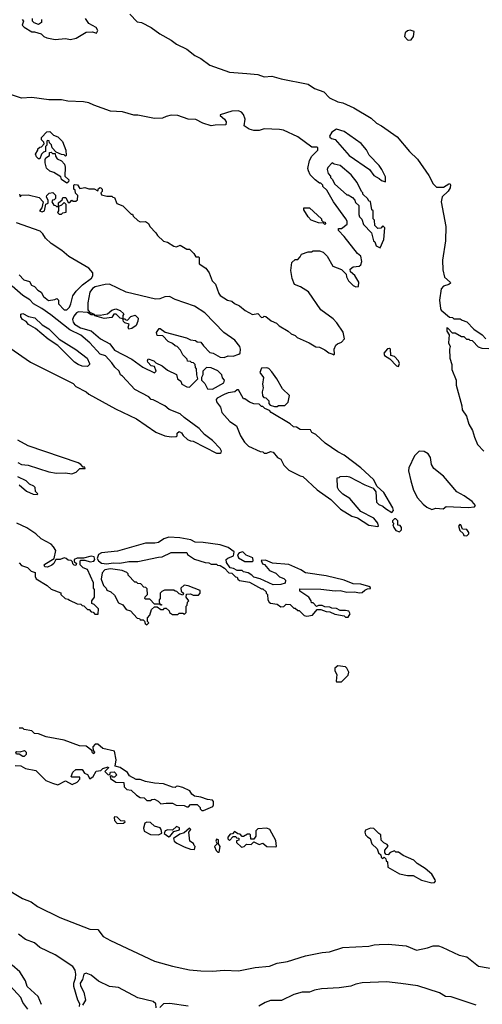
# Model space of a CAD drawing. Extents: x 2029826 to 2248070, y 228728 to 402406.
# Tile 136 of 256: x 2078830 to 2082416, y 350342 to 357966. Entities that reach past the tile are written whole.
import ezdxf

# ---------------------------------------------------------------- set-up
doc = ezdxf.new("R2010")
doc.units = 0

msp = doc.modelspace()

# ---------------------------------------------------------------- linework, layer by layer
at = {"layer": '0CON10XD'}
for points in [[(2078848.3, 357968.3), (2078860, 357955), (2078850, 357925), (2078865, 357907.5), (2078925, 357872.5), (2078945, 357872.5), (2078997, 357857), (2079017, 357837), (2079040, 357825), (2079105, 357813.8), (2079185, 357820), (2079225, 357812.5), (2079267, 357823), (2079345, 357870), (2079395, 357872.5), (2079425, 357862.5), (2079436.4, 357883.6), (2079422.5, 357905), (2079365, 357936.2), (2079340, 357975)], [(2078998.3, 357968.3), (2079000, 357945), (2078975, 357930), (2078943, 357943), (2078930, 357955), (2078930, 357975)], [(2079685, 358009.4), (2079740.9, 357950.9), (2079775, 357944.4), (2079850, 357905), (2079916.1, 357856.1), (2080005, 357806.9), (2080046.4, 357776.4), (2080125, 357737.1), (2080187.8, 357687.8), (2080235, 357666.2), (2080304.1, 357614.1), (2080455, 357559.4), (2080590.3, 357549.7), (2080675, 357540.8), (2080725, 357524.6), (2080785, 357530), (2080857.8, 357507.8), (2081065, 357465.9), (2081114.7, 357434.7), (2081186.7, 357406.7), (2081232.3, 357362.3), (2081295, 357329.6), (2081335, 357322.7), (2081418.8, 357285), (2081555, 357204.6), (2081594.7, 357164.7), (2081634.3, 357145), (2081755, 357060), (2081851.8, 356945), (2081913.8, 356885), (2082000, 356760)], [(2081845, 357806.7), (2081865, 357810), (2081883.3, 357835), (2081886.7, 357875), (2081856.4, 357886.4), (2081835, 357880), (2081817.5, 357865), (2081813.3, 357835), (2081835, 357811.2), (2081845, 357806.7)], [(2081265, 355370), (2081270, 355375), (2081267.5, 355415), (2081280, 355445), (2081293, 355457), (2081325, 355470), (2081347.5, 355495), (2081336.1, 355546.1), (2081289.3, 355619.3), (2081259.3, 355649.3), (2081165, 355720), (2081069.3, 355859.3), (2081007, 355897), (2080960, 355915), (2080943, 355963), (2080932.5, 356025), (2080940, 356085), (2080965, 356110), (2080985, 356110), (2081005, 356130), (2081015, 356150), (2081065, 356167.5), (2081091.7, 356168.3), (2081105, 356177.5), (2081155, 356176.7), (2081182.5, 356165), (2081212.5, 356135), (2081257, 356057), (2081325, 356032.5), (2081360, 355995), (2081362.5, 355975), (2081377.5, 355945), (2081415, 355907.5), (2081435, 355897.5), (2081455, 355900), (2081457.5, 355935), (2081426.4, 355986.4), (2081393, 356013), (2081392.5, 356035), (2081415, 356052.5), (2081461.7, 356058.3), (2081473, 356067), (2081481.2, 356095), (2081473.8, 356133.8), (2081447, 356157), (2081345, 356287.5), (2081300, 356335), (2081301.7, 356348.3), (2081325, 356350), (2081367, 356383), (2081367.5, 356405), (2081357.5, 356425), (2081262.5, 356555), (2081210, 356645), (2081180, 356675), (2081180, 356685), (2081165, 356700), (2081155, 356700), (2081120, 356725), (2081082.5, 356765), (2081067.5, 356795), (2081063.3, 356815), (2081077.5, 356875), (2081095, 356910), (2081140, 356955), (2081140, 356975), (2081135, 356980), (2081095, 356980), (2080985, 357060), (2080875, 357110), (2080845, 357116.7), (2080725, 357120), (2080685, 357107.5), (2080645, 357107.5), (2080608.3, 357118.3), (2080570, 357145), (2080576.7, 357195), (2080565, 357232.5), (2080550.5, 357250.5), (2080525, 357260.8), (2080473.2, 357256.8), (2080385, 357230), (2080383.6, 357223.6), (2080417.5, 357195), (2080430, 357175), (2080427, 357153), (2080345, 357150), (2080315, 357143.3), (2080250, 357165), (2080195, 357192.5), (2080135, 357196.7), (2080055, 357223.3), (2080005, 357226.7), (2079965, 357217.5), (2079936.4, 357203.6), (2079875, 357201.2), (2079745, 357226.7), (2079715, 357226.7), (2079627.5, 357252.5), (2079535, 357256.7), (2079403.6, 357303.6), (2079365, 357323.3), (2079325, 357331.2), (2079204.4, 357334.4), (2079155, 357345.6), (2079055, 357346.9), (2078925, 357364.2), (2078845, 357359.2), (2078750.7, 357390.7)], [(2078985, 356890), (2078975, 356890), (2078960, 356905), (2078952.5, 356925), (2078970, 356955), (2078970, 356965), (2078985, 356980), (2078998.3, 356981.7), (2079020, 357005), (2079018.3, 357018.3), (2079000, 357035), (2079000, 357055), (2079041.7, 357098.3), (2079065, 357100), (2079091.7, 357071.7), (2079125, 357060), (2079163, 357023), (2079187, 356957), (2079190, 356915), (2079185, 356910), (2079175, 356920), (2079155, 356922.5), (2079111.7, 356941.7), (2079083, 356973), (2079077, 356997), (2079061.7, 357011.7), (2079058.3, 357028.3), (2079045, 357030), (2079040, 357025), (2079040, 356995), (2079030, 356985), (2079030, 356945), (2079015, 356940), (2079000, 356925), (2078985, 356890)], [(2081665, 356710), (2081665, 356750), (2081637.5, 356805), (2081615, 356838), (2081537.5, 356917.5), (2081518.6, 356958.6), (2081477.7, 357007.7), (2081345, 357101.1), (2081285, 357117.5), (2081250, 357095), (2081231.2, 357065), (2081235, 357057.5), (2081246.7, 357046.7), (2081275, 357037.5), (2081384, 356914), (2081542.5, 356805), (2081575, 356760), (2081617, 356737), (2081635, 356720), (2081665, 356710)], [(2079195, 356700), (2079155, 356730), (2079148.3, 356748.3), (2079095, 356783.3), (2079065, 356792.5), (2079037.5, 356817.5), (2079027, 356857), (2079027, 356883), (2079033.3, 356896.7), (2079060, 356915), (2079061.7, 356938.3), (2079075, 356940), (2079085, 356930), (2079105, 356930), (2079108.3, 356908.3), (2079120, 356890), (2079153, 356873), (2079177, 356847), (2079183.3, 356825), (2079180, 356755), (2079210, 356725), (2079208.3, 356711.7), (2079195, 356700)], [(2081625, 356200), (2081652.5, 356265), (2081660, 356355), (2081645, 356370), (2081628.3, 356351.7), (2081605, 356350), (2081581.7, 356371.7), (2081580, 356415), (2081570, 356425), (2081570, 356485), (2081560, 356495), (2081548.3, 356558.3), (2081535, 356560), (2081528.3, 356578.3), (2081490, 356615), (2081490, 356625), (2081480, 356635), (2081446.1, 356706.1), (2081400, 356765), (2081315, 356836.7), (2081268.3, 356848.3), (2081251.7, 356858.3), (2081218.3, 356821.7), (2081212.5, 356805), (2081220, 356775), (2081240, 356755), (2081240, 356745), (2081255, 356730), (2081270, 356695), (2081365, 356610), (2081375, 356610), (2081408.3, 356588.3), (2081428.3, 356568.3), (2081431.7, 356551.7), (2081458.3, 356528.3), (2081458.3, 356458.3), (2081465, 356440), (2081481.7, 356421.7), (2081495, 356380), (2081557, 356317), (2081572.5, 356255), (2081582.5, 356245), (2081592.5, 356215), (2081625, 356200)], [(2082000, 356760), (2082035.3, 356695.3), (2082060.6, 356670.6), (2082115, 356670), (2082155, 356696.2), (2082165, 356696.7), (2082168, 356688), (2082165.7, 356664.3), (2082152, 356638), (2082104.6, 356595.4), (2082095.6, 356555), (2082132.2, 356365), (2082131.5, 356255), (2082107.9, 356105), (2082109.4, 356029.4), (2082122.5, 355972.5), (2082166, 355935), (2082168.8, 355925), (2082155.4, 355914.6), (2082115, 355902.5), (2082097.4, 355882.6), (2082083.8, 355795), (2082090.3, 355730.3), (2082096.1, 355716.1), (2082161.7, 355661.7), (2082185, 355660), (2082195, 355650), (2082245, 355650), (2082258.3, 355638.3), (2082295, 355626.2), (2082348.8, 355568.8), (2082413.3, 355525), (2082443.8, 355493.8)], [(2078827.5, 356615), (2078833.6, 356593.6), (2078843, 356607), (2078895, 356610), (2078980, 356590), (2079012.5, 356555), (2079001.2, 356508.8), (2078982.5, 356485), (2079005, 356478.8), (2079022.5, 356485), (2079033, 356537), (2079050, 356545), (2079050, 356565), (2079037.5, 356595), (2079040, 356605), (2079058.3, 356621.7), (2079087, 356627), (2079108.3, 356608.3), (2079107.5, 356582.5), (2079098.3, 356571.7), (2079085, 356570), (2079080, 356555), (2079095, 356530), (2079108.3, 356528.3), (2079115, 356520), (2079130, 356520), (2079131.7, 356548.3), (2079158.3, 356571.7), (2079165, 356590), (2079188.3, 356588.3), (2079205, 356550), (2079218.3, 356551.7), (2079235, 356570), (2079245, 356560), (2079265, 356560), (2079278.3, 356571.7), (2079280, 356605), (2079261.7, 356621.7), (2079260, 356645), (2079250, 356655), (2079250, 356685), (2079255, 356690), (2079278.3, 356688.3), (2079295, 356660), (2079335, 356667.5), (2079365, 356657.5), (2079407.5, 356657.5), (2079435, 356640), (2079441.7, 356658.3), (2079453, 356667), (2079460, 356665), (2079470, 356655), (2079470, 356635), (2079460, 356625), (2079465, 356610), (2079505, 356600), (2079545, 356600), (2079551.7, 356591.7), (2079565, 356590), (2079583.6, 356543.6), (2079630, 356525), (2079695, 356460), (2079705, 356460), (2079710, 356445), (2079745, 356410), (2079765, 356401.2), (2079805, 356402.5), (2079828.3, 356388.3), (2079840, 356365), (2079886.4, 356316.4), (2079897.5, 356295), (2079945, 356250), (2079975, 356242.5), (2080025, 356212.5), (2080045, 356207.5), (2080075, 356220), (2080125, 356190), (2080145, 356190), (2080180, 356155), (2080195, 356130), (2080215, 356130), (2080220, 356125), (2080220, 356075), (2080273, 356043), (2080297.5, 356005), (2080322.5, 355945), (2080347, 355917), (2080373.8, 355845), (2080385, 355830), (2080440, 355795), (2080475, 355787.5), (2080495, 355767.5), (2080535, 355750), (2080577.5, 355715), (2080635, 355682.5), (2080675, 355690), (2080705, 355660), (2080718.3, 355661.7), (2080725, 355670), (2080737, 355667), (2080780, 355635), (2080820, 355615), (2080840, 355595), (2080910, 355555), (2080933, 355533), (2080965, 355520), (2080980, 355505), (2081073.6, 355463.6), (2081125, 355432.5), (2081155, 355430), (2081195, 355410), (2081225, 355386.7), (2081257.5, 355377.5), (2081265, 355370)], [(2079155, 356460), (2079165, 356470), (2079190, 356475), (2079190, 356535), (2079175, 356550), (2079155, 356530), (2079130, 356520), (2079130, 356485), (2079123, 356473), (2079135, 356460), (2079155, 356460)], [(2081195, 356380), (2081185, 356390), (2081145, 356392.5), (2081090, 356415), (2081065, 356440), (2081033, 356493), (2081031.7, 356508.3), (2081075, 356510), (2081170, 356425), (2081170, 356415), (2081181.7, 356401.7), (2081198.3, 356398.3), (2081200, 356385), (2081195, 356380)], [(2078825, 355990), (2078861.7, 355951.7), (2078905, 355940), (2078921.7, 355911.7), (2078945, 355900), (2078970.7, 355870.7), (2078996.4, 355856.4), (2079013.6, 355823.6), (2079053, 355793), (2079101.7, 355798.3), (2079118.3, 355808.3), (2079130, 355795), (2079130, 355765), (2079175, 355720), (2079195, 355720), (2079215, 355740), (2079227.5, 355765), (2079243, 355827), (2079267, 355863), (2079316.1, 355913.9), (2079386.2, 355965), (2079397, 355983), (2079396.2, 356005), (2079365, 356042.5), (2079211.9, 356131.9), (2079157.9, 356177.9), (2079075, 356234.4), (2079030.8, 356275), (2079009.2, 356309.2), (2078988.3, 356328.3), (2078805, 356394.2)], [(2080145, 355120), (2080210, 355185), (2080202.5, 355215), (2080201.7, 355261.7), (2080193, 355273), (2080190, 355295), (2080178.3, 355308.3), (2080161.7, 355311.7), (2080155, 355320), (2080131.7, 355321.7), (2080128.3, 355338.3), (2080095, 355370), (2080076.1, 355406.1), (2080050, 355435), (2080035, 355440), (2080015, 355460), (2079980, 355475), (2079938.3, 355518.3), (2079895, 355520), (2079890, 355545), (2079910, 355575), (2079920, 355575), (2079957.5, 355547.5), (2080123.9, 355503.9), (2080155, 355486.7), (2080191.7, 355481.7), (2080205, 355472.5), (2080235, 355470), (2080255, 355440), (2080305, 355390), (2080330, 355385), (2080385, 355352.5), (2080415, 355350), (2080445, 355362.5), (2080485, 355360), (2080527.5, 355375), (2080540, 355385), (2080542.5, 355415), (2080536.7, 355435), (2080498, 355485), (2080412.5, 355545), (2080265, 355697.5), (2080185, 355746.9), (2080035, 355799.5), (2079991.7, 355821.7), (2079955, 355820.8), (2079915, 355804.2), (2079881.4, 355801.4), (2079655, 355856.9), (2079525, 355917.1), (2079493.2, 355916.8), (2079415, 355897.1), (2079393.3, 355885), (2079373.6, 355856.4), (2079357.5, 355775), (2079358.3, 355718.3), (2079371.7, 355701.7), (2079407, 355687), (2079410, 355680), (2079455, 355677.5), (2079511.7, 355688.3), (2079543, 355717), (2079575, 355726.7), (2079610, 355715), (2079638.3, 355688.3), (2079630, 355675), (2079630, 355650), (2079645, 355650), (2079651.7, 355641.7), (2079665, 355640), (2079691.7, 355668.3), (2079725, 355677.5), (2079747.5, 355655), (2079747, 355633), (2079733, 355597), (2079700, 355575), (2079675, 355570), (2079670, 355585), (2079678.3, 355608.3), (2079645, 355620), (2079635, 355630), (2079630, 355650), (2079610, 355655), (2079577, 355687), (2079560, 355685), (2079545, 355660), (2079485, 355652.5), (2079413, 355673), (2079410, 355680), (2079385, 355680), (2079355, 355700), (2079287, 355703), (2079270, 355695), (2079249.3, 355670.7), (2079240, 355645), (2079243.3, 355625), (2079255, 355607.5), (2079300.5, 355580.5), (2079385, 355556.7), (2079457.5, 355495), (2079527.5, 355455), (2079565, 355407.5), (2079698.3, 355338.3), (2079783.3, 355275), (2079875, 355232.5), (2079887.5, 355245), (2079875, 355280), (2079850, 355285), (2079823.6, 355313.6), (2079820, 355325), (2079825, 355340), (2079870, 355325), (2079885, 355310), (2079935, 355286.7), (2079975, 355253.3), (2080045, 355220), (2080053.3, 355185), (2080078.3, 355168.3), (2080087.5, 355145), (2080125, 355122.5), (2080145, 355120)], [(2080385, 354610), (2080392.5, 354615), (2080393.3, 354625), (2080383.8, 354645), (2080325, 354707.1), (2080263.7, 354753.7), (2080221.1, 354801.1), (2080103.8, 354885), (2080073.6, 354913.6), (2079988.8, 354948.8), (2079955, 354976.7), (2079865, 355022.5), (2079850, 355025), (2079830, 355045), (2079721.7, 355101.7), (2079626.4, 355206.4), (2079612.5, 355215), (2079600, 355245), (2079567.5, 355275), (2079545, 355310), (2079495, 355362.5), (2079455, 355377.5), (2079373.3, 355465), (2079303, 355523), (2079220, 355565), (2079071.2, 355681.2), (2079000.7, 355730.7), (2078936.7, 355765), (2078907.7, 355797.7), (2078855, 355831.2), (2078772.5, 355902.5)], [(2079355, 355281.2), (2079315, 355284.2), (2079283.3, 355295), (2079253.8, 355315), (2079125, 355443.3), (2079051.2, 355491.2), (2078953.8, 355573.8), (2078897.5, 355605), (2078879.3, 355629.3), (2078852.5, 355645), (2078840, 355665), (2078840, 355685), (2078855, 355690), (2078897.5, 355667.5), (2078948.3, 355658.3), (2079003.6, 355603.6), (2079055, 355572.5), (2079135, 355493.3), (2079265, 355413.3), (2079352.5, 355345), (2079370, 355305), (2079370, 355295), (2079355, 355281.2)], [(2082465, 355417.5), (2082415, 355420), (2082385, 355430), (2082338.3, 355478.3), (2082321.7, 355481.7), (2082315, 355490), (2082295, 355490), (2082275, 355510), (2082255, 355510), (2082205, 355540), (2082185, 355540), (2082148.3, 355578.3), (2082140, 355580), (2082140, 355555), (2082157.5, 355525), (2082153.3, 355465), (2082167.5, 355435), (2082162.5, 355415), (2082163.3, 355345), (2082180, 355295), (2082178.3, 355258.3), (2082212.5, 355175), (2082213.3, 355135), (2082256.2, 354975), (2082258.8, 354945), (2082293.3, 354895), (2082310, 354835), (2082340, 354785), (2082353.9, 354733.9), (2082377.7, 354677.7), (2082426.7, 354625)], [(2078752.5, 355425), (2078914.5, 355314.5), (2079245, 355150), (2079265, 355126.2), (2079345, 355085.7), (2079367.2, 355067.2), (2079572.6, 354952.6), (2079736.4, 354876.4), (2079885, 354772.5), (2079955, 354744.2), (2080005, 354736.7), (2080041.7, 354738.3), (2080050, 354745), (2080050, 354765), (2080067, 354777), (2080085, 354767.5), (2080097, 354747), (2080130, 354715), (2080153.9, 354703.9), (2080175, 354703.8), (2080355, 354610), (2080385, 354610)], [(2081765, 355280), (2081772.5, 355305), (2081766.7, 355325), (2081735, 355358), (2081706.7, 355366.7), (2081703.9, 355413.9), (2081695, 355421.2), (2081681.7, 355418.3), (2081653.3, 355385), (2081656.7, 355365), (2081699.3, 355339.3), (2081750, 355285), (2081765, 355280)], [(2080325, 355104.3), (2080412.5, 355155), (2080416.7, 355175), (2080403, 355193), (2080396.7, 355215), (2080365, 355246.2), (2080315, 355270), (2080278.3, 355271.7), (2080250, 355245), (2080250, 355215), (2080240, 355195), (2080240, 355175), (2080265, 355150), (2080285, 355107.5), (2080325, 355104.3)], [(2080825, 354970), (2080835, 354980), (2080885, 354980), (2080910, 355005), (2080920, 355055), (2080867, 355107), (2080823.3, 355185), (2080785, 355240), (2080760, 355265), (2080745, 355270), (2080705, 355267.5), (2080692.5, 355235), (2080720, 355195), (2080712.5, 355145), (2080717.5, 355115), (2080710, 355085), (2080713, 355053), (2080721.7, 355041.7), (2080738.3, 355038.3), (2080760, 355015), (2080760, 354995), (2080771.7, 354981.7), (2080805, 354970), (2080825, 354970)], [(2081605, 354042.5), (2081610, 354045), (2081607, 354067), (2081575, 354107.5), (2081475, 354157.5), (2081387.7, 354257.7), (2081335, 354292.5), (2081303.6, 354323.6), (2081292.5, 354345), (2081291.7, 354418.3), (2081305, 354420), (2081315, 354430), (2081365, 354432.5), (2081385, 354426.7), (2081505, 354363.3), (2081569.3, 354339.3), (2081589.3, 354309.3), (2081595, 354230), (2081613, 354213), (2081645, 354200), (2081665, 354180), (2081715, 354150), (2081727.5, 354165), (2081722.5, 354185), (2081653.3, 354305), (2081600.7, 354350.7), (2081573.3, 354405), (2081475, 354496), (2081346.2, 354595), (2081295, 354621.2), (2081198.3, 354688.3), (2081125, 354753.3), (2081095, 354770), (2081085, 354790), (2081005, 354792.5), (2080975, 354810), (2080953, 354813), (2080926.4, 354836.4), (2080780, 354925), (2080765, 354940), (2080730, 354955), (2080715, 354970), (2080705, 354970), (2080685, 354990), (2080645, 354992.5), (2080610, 355005), (2080575, 355030), (2080565, 355030), (2080525, 355100), (2080515, 355100), (2080496.4, 355083.6), (2080445, 355075.8), (2080415, 355064.4), (2080360, 355035), (2080352.5, 355025), (2080356.4, 355006.4), (2080387.5, 354965), (2080397.5, 354925), (2080460, 354855), (2080511.2, 354821.2), (2080542, 354745), (2080573.3, 354695), (2080604.4, 354664.4), (2080693, 354623), (2080715, 354620), (2080725, 354610), (2080745, 354610), (2080775, 354622.5), (2080795, 354617.5), (2080827, 354577), (2080855, 354562.5), (2080877, 354517), (2080915, 354477.5), (2081003, 354433), (2081025, 354430), (2081135, 354326.2), (2081240.8, 354250.8), (2081317.2, 354177.2), (2081405, 354120.8), (2081448.6, 354108.6), (2081535, 354051.2), (2081605, 354042.5)], [(2078815, 354537.5), (2078843, 354523), (2078895, 354516.7), (2079055, 354463.8), (2079116.4, 354453.6), (2079185, 354456.7), (2079235, 354450), (2079268.3, 354461.7), (2079295, 354490), (2079338.3, 354491.7), (2079335, 354500), (2079321.7, 354501.7), (2079303, 354523), (2079282.5, 354535), (2078896.1, 354666.1), (2078815, 354711.2)], [(2082025, 354172.5), (2082055, 354182.5), (2082111.7, 354178.3), (2082135, 354197.5), (2082305, 354190), (2082355, 354193.3), (2082362.5, 354205), (2082335.8, 354235), (2082275, 354278.8), (2082219.3, 354309.3), (2082115, 354431.8), (2082039.7, 354489.7), (2082022.4, 354522.4), (2082012.8, 354575), (2081995, 354604.4), (2081965, 354622.5), (2081925, 354624), (2081890.9, 354589.1), (2081846.2, 354495), (2081843.9, 354473.9), (2081861.2, 354395), (2081882.3, 354322.3), (2081912.5, 354265), (2081957.5, 354215), (2081985, 354192.5), (2082025, 354172.5)], [(2078965, 354290), (2078970, 354295), (2078951.7, 354311.7), (2078950, 354345), (2078940, 354355), (2078905, 354370), (2078880, 354395), (2078817, 354427)], [(2078825, 354363.8), (2078882.5, 354315), (2078935, 354292.5), (2078965, 354290)], [(2081775, 354000), (2081790, 354015), (2081790, 354035), (2081778.3, 354048.3), (2081761.7, 354051.7), (2081760, 354085), (2081745, 354100), (2081735, 354100), (2081720, 354085), (2081720, 354075), (2081730, 354065), (2081722.5, 354055), (2081730, 354035), (2081745, 354010), (2081775, 354000)], [(2078825, 353760), (2078845, 353740), (2078890, 353725), (2078920, 353695), (2078950, 353685), (2078948.8, 353655), (2078957, 353637), (2079043.6, 353583.6), (2079075, 353557.5), (2079148.3, 353528.3), (2079150, 353515), (2079183, 353483), (2079205, 353480), (2079215, 353470), (2079275, 353442.5), (2079305, 353440), (2079315, 353430), (2079328.3, 353428.3), (2079355, 353400), (2079368.3, 353398.3), (2079385, 353380), (2079398.3, 353378.3), (2079413, 353363), (2079438.3, 353361.7), (2079440, 353405), (2079408.3, 353438.3), (2079390, 353445), (2079390, 353465), (2079410, 353495), (2079410, 353555), (2079402.5, 353565), (2079402.5, 353605), (2079355, 353710), (2079321.7, 353721.7), (2079300, 353745), (2079300, 353775), (2079305, 353780), (2079335, 353780), (2079377, 353767), (2079405, 353772.5), (2079413, 353787), (2079406.9, 353806.9), (2079385, 353812.5), (2079325, 353797.5), (2079275, 353796.7), (2079253, 353787), (2079251.7, 353771.7), (2079270, 353755), (2079265, 353740), (2079251.7, 353741.7), (2079241.7, 353751.7), (2079238.3, 353768.3), (2079228.3, 353778.3), (2079205, 353780), (2079190, 353795), (2079175, 353800), (2079143.8, 353786.2), (2079110, 353785), (2079093.8, 353755), (2079078.9, 353741.1), (2079045, 353728), (2079025, 353730), (2079020, 353745), (2079025, 353750), (2079097, 353793), (2079110, 353855), (2079093.3, 353885), (2079073.8, 353905), (2078996.7, 353946.7), (2078954, 353985), (2078885, 354030.6), (2078808.3, 354068.3)], [(2082295, 353970), (2082310, 353985), (2082310, 353995), (2082295, 354017.5), (2082261.7, 354021.7), (2082250, 354055), (2082241.7, 354058.3), (2082230, 354045), (2082241.7, 354011.7), (2082268.3, 353988.3), (2082271.7, 353971.7), (2082295, 353970)], [(2081375, 353340), (2081392.5, 353365), (2081380, 353385), (2081355, 353392.5), (2081315, 353390), (2081286.4, 353406.4), (2081248.3, 353408.3), (2081235, 353417.5), (2081195, 353420), (2081175, 353430), (2081145, 353430), (2081131.7, 353421.7), (2081105, 353450), (2081091.7, 353451.7), (2081090, 353465), (2081070, 353495), (2081001.7, 353541.7), (2081001.7, 353558.3), (2081163, 353557), (2081275, 353543.8), (2081315, 353546.2), (2081366.4, 353533.6), (2081425, 353536.7), (2081465, 353527.5), (2081485, 353530), (2081505, 353550), (2081525, 353560), (2081548.3, 353561.7), (2081548.3, 353568.3), (2081535, 353577.5), (2081475, 353596.2), (2081415, 353596.7), (2081345, 353626), (2081205, 353660), (2081045, 353682.5), (2081010, 353705), (2080915, 353746.2), (2080788.3, 353758.3), (2080735, 353780), (2080701.7, 353778.3), (2080711.7, 353751.7), (2080728.3, 353748.3), (2080765, 353700), (2080815, 353680), (2080843, 353653), (2080878.3, 353638.3), (2080890, 353625), (2080888.3, 353601.7), (2080855, 353593.3), (2080795, 353590), (2080695, 353637.5), (2080645, 353650), (2080630, 353665), (2080601.7, 353681.7), (2080565, 353690), (2080555, 353700), (2080515, 353700), (2080487, 353717), (2080461.7, 353721.7), (2080431.7, 353761.7), (2080430, 353785), (2080443, 353797), (2080486.7, 353813.3), (2080492.5, 353845), (2080445, 353878.8), (2080385, 353900.8), (2080251.7, 353918.3), (2080189.3, 353919.3), (2080157.5, 353937.5), (2080070, 353955), (2079985, 353958.1), (2079946.7, 353945), (2079905, 353918.8), (2079878.3, 353911.7), (2079805, 353911.4), (2079588.2, 353851.8), (2079465, 353837.7), (2079440.6, 353825), (2079431.2, 353795), (2079440, 353775), (2079465, 353758.8), (2079505, 353753.3), (2079555, 353760), (2079605, 353757.5), (2079675, 353770), (2079745, 353770), (2079906.7, 353803.3), (2079935, 353807.5), (2080005, 353840), (2080125, 353840), (2080130, 353825), (2080185, 353787.5), (2080268.3, 353761.7), (2080295, 353760), (2080315, 353750), (2080355, 353750), (2080363, 353743), (2080385, 353740), (2080418.3, 353718.3), (2080451.7, 353681.7), (2080475, 353680), (2080501.7, 353651.7), (2080515, 353650), (2080520, 353635), (2080533, 353623), (2080611.7, 353611.7), (2080705, 353560), (2080715, 353560), (2080740, 353535), (2080740, 353525), (2080750, 353515), (2080752.5, 353475), (2080762.5, 353455), (2080775, 353447.5), (2080825, 353440), (2080855, 353420), (2080878.3, 353421.7), (2080895, 353440), (2080927, 353437), (2080955, 353410), (2080965, 353410), (2080985, 353390), (2080995, 353390), (2081035, 353352.5), (2081055, 353347.5), (2081100, 353355), (2081135, 353400), (2081165, 353400), (2081205, 353382.5), (2081235, 353380), (2081273.6, 353363.6), (2081345, 353350), (2081355, 353340), (2081375, 353340)], [(2080635, 353770), (2080640, 353775), (2080638.3, 353798.3), (2080585, 353820), (2080560, 353845), (2080531.7, 353838.3), (2080518.3, 353821.7), (2080525, 353800), (2080575, 353770), (2080635, 353770)], [(2079815, 353280), (2079830, 353295), (2079820, 353305), (2079820, 353335), (2079840, 353355), (2079851.7, 353398.3), (2079875, 353420), (2079895, 353420), (2079925, 353400), (2079945, 353400), (2079951.7, 353408.3), (2079965, 353410), (2079988.3, 353388.3), (2079990, 353375), (2080015, 353360), (2080055, 353360), (2080065, 353370), (2080095, 353370), (2080107, 353363), (2080120, 353375), (2080120, 353425), (2080128.3, 353431.7), (2080130, 353455), (2080140, 353465), (2080120, 353495), (2080121.7, 353518.3), (2080155, 353520), (2080175, 353510), (2080215, 353510), (2080230, 353525), (2080230, 353545), (2080135, 353582.5), (2080105, 353586.7), (2080080, 353565), (2080081.7, 353541.7), (2080100, 353525), (2080095, 353510), (2080065, 353520), (2080048.3, 353538.3), (2080035, 353540), (2080025, 353550), (2079952.5, 353547.5), (2079931.7, 353538.3), (2079920, 353525), (2079920, 353485), (2079910, 353475), (2079910, 353455), (2079920, 353440), (2079928.3, 353438.3), (2079928.3, 353431.7), (2079921.7, 353431.7), (2079920, 353440), (2079875, 353440), (2079838.3, 353478.3), (2079805, 353480), (2079800, 353485), (2079801.7, 353498.3), (2079820, 353515), (2079818.3, 353558.3), (2079808.3, 353568.3), (2079791.7, 353571.7), (2079768.3, 353598.3), (2079745, 353600), (2079735, 353610), (2079721.7, 353611.7), (2079670, 353665), (2079670, 353675), (2079660, 353685), (2079625, 353700), (2079535, 353713.3), (2079490, 353705), (2079468.3, 353681.7), (2079462.5, 353635), (2079480, 353585), (2079500, 353565), (2079505, 353550), (2079537, 353537), (2079565, 353510), (2079595, 353450), (2079630, 353435), (2079655, 353400), (2079688.3, 353388.3), (2079741.7, 353331.7), (2079758.3, 353328.3), (2079765, 353320), (2079788.3, 353318.3), (2079798.3, 353308.3), (2079801.7, 353291.7), (2079815, 353280)], [(2081325, 352840), (2081375, 352890), (2081380, 352915), (2081366.7, 352945), (2081355, 352956.2), (2081297, 352963), (2081272.5, 352945), (2081272.5, 352925), (2081287.5, 352895), (2081282.5, 352845), (2081285, 352840), (2081325, 352840)], [(2080255, 351842.5), (2080326.7, 351873.3), (2080333, 351887), (2080333, 351913), (2080323.6, 351923.6), (2080285, 351926.7), (2080235, 351946.7), (2080185, 351952.5), (2080165, 351970), (2080150, 351995), (2080095, 352020), (2080055, 352030), (2080041.7, 352028.3), (2080035, 352020), (2080015, 352022.5), (2079945, 352050), (2079875, 352053.3), (2079805, 352066.7), (2079765, 352082.5), (2079733, 352083), (2079681.7, 352111.7), (2079665, 352137.5), (2079610, 352175), (2079570, 352185), (2079577.5, 352235), (2079565, 352301.2), (2079475, 352323.3), (2079435, 352356.7), (2079413.9, 352356.1), (2079397.5, 352335), (2079398.3, 352308.3), (2079410, 352295), (2079405, 352282.5), (2079395, 352290), (2079388.3, 352308.3), (2079345, 352340), (2079293, 352343), (2079175, 352387.5), (2079035, 352412.5), (2078975, 352437.5), (2078945, 352440), (2078925, 352460), (2078865, 352470), (2078855, 352480), (2078825, 352480)], [(2078865, 352260), (2078855, 352260), (2078825, 352280), (2078805, 352280), (2078800, 352295), (2078805, 352300), (2078835, 352297.5), (2078867, 352307), (2078880, 352295), (2078880, 352275), (2078865, 352260)], [(2078795, 352191.4), (2078839.3, 352189.3), (2078875, 352167.5), (2078955, 352151.4), (2079033.8, 352075), (2079085, 352054.2), (2079125, 352041.2), (2079185, 352072.5), (2079237, 352043), (2079275, 352062.5), (2079296.2, 352085), (2079295, 352100), (2079235, 352100), (2079230, 352105), (2079241.7, 352138.3), (2079265, 352160), (2079315, 352160), (2079331.7, 352131.7), (2079355, 352122.5), (2079375, 352087.5), (2079400, 352105), (2079421.7, 352148.3), (2079458.8, 352151.2), (2079475, 352167.5), (2079515, 352180), (2079518.3, 352171.7), (2079490, 352145), (2079515, 352120), (2079528.3, 352121.7), (2079535, 352140), (2079561.7, 352141.7), (2079575, 352130), (2079580, 352115), (2079565, 352100), (2079551.7, 352101.7), (2079545, 352110), (2079531.7, 352108.3), (2079535, 352090), (2079575, 352062.5), (2079638.3, 352058.3), (2079640, 352025), (2079660, 352005), (2079695, 352000), (2079735, 351960), (2079763, 351943), (2079795, 351940), (2079815, 351920), (2079845, 351920), (2079853, 351927), (2079875, 351930), (2079902.5, 351915), (2079923, 351893), (2079965, 351900), (2080015, 351900), (2080043, 351883), (2080105, 351880), (2080125, 351870), (2080138.3, 351871.7), (2080155, 351890), (2080205, 351890), (2080230, 351865), (2080230, 351855), (2080242.5, 351842.5), (2080255, 351842.5)], [(2079585, 351742.9), (2079635, 351743.8), (2079646.7, 351755), (2079645, 351760), (2079615, 351762.5), (2079585, 351790.8), (2079566.2, 351793.8), (2079561.7, 351788.3), (2079564, 351765), (2079585, 351742.9)], [(2079905, 351654.4), (2079931.7, 351668.3), (2079927.5, 351695), (2079918, 351708), (2079875, 351720), (2079845, 351749.4), (2079815, 351752.5), (2079800, 351745), (2079789.2, 351705), (2079795, 351681.5), (2079845, 351656.2), (2079905, 351654.4)], [(2079985, 351637.5), (2079995, 351640), (2080025, 351680), (2080068.3, 351691.7), (2080068.3, 351708.3), (2080045, 351717.5), (2080015, 351690), (2079977, 351693), (2079957.5, 351685), (2079950, 351665), (2079985, 351637.5)], [(2080185, 351540), (2080190, 351565), (2080181.7, 351571.7), (2080178.3, 351588.3), (2080150, 351605), (2080140, 351675), (2080156.7, 351695), (2080147, 351707), (2080105, 351670), (2080071.7, 351658.3), (2080023, 351627), (2080027.5, 351605), (2080049.3, 351589.3), (2080105, 351560), (2080155, 351543.3), (2080185, 351540)], [(2080548.3, 351558.3), (2080570, 351565), (2080588.3, 351581.7), (2080625, 351580), (2080645, 351600), (2080685, 351580), (2080715, 351590), (2080745, 351562.5), (2080815, 351560), (2080820, 351565), (2080815, 351610), (2080770, 351695), (2080745, 351706.2), (2080675, 351700), (2080660, 351685), (2080660, 351645), (2080645, 351620), (2080621.7, 351621.7), (2080620, 351655), (2080615, 351660), (2080595, 351660), (2080565, 351640), (2080555, 351640), (2080538.3, 351658.3), (2080521.7, 351661.7), (2080495, 351680), (2080478.3, 351661.7), (2080461.7, 351658.3), (2080442.5, 351635), (2080443, 351623), (2080455, 351610), (2080485, 351640), (2080505, 351640), (2080511.7, 351631.7), (2080528.3, 351628.3), (2080528.3, 351611.7), (2080511.7, 351608.3), (2080510, 351595), (2080548.3, 351558.3)], [(2082025, 351282.9), (2082045, 351284.2), (2082053.8, 351295), (2082051.2, 351305), (2082025, 351348.8), (2081973, 351393), (2081911.7, 351431.7), (2081885, 351457.5), (2081803, 351493), (2081765, 351520), (2081745, 351520), (2081735, 351530), (2081701.7, 351518.3), (2081685, 351500), (2081671.7, 351501.7), (2081660, 351515), (2081660, 351535), (2081687, 351567), (2081679.3, 351579.3), (2081651.7, 351591.7), (2081631.7, 351611.7), (2081630, 351655), (2081613.6, 351663.6), (2081575, 351703.3), (2081550, 351705), (2081510.7, 351689.3), (2081506.2, 351675), (2081511.2, 351655), (2081525, 351637.5), (2081547.5, 351625), (2081560, 351585), (2081600, 351545), (2081610, 351515), (2081628.3, 351498.3), (2081631.7, 351481.7), (2081645, 351470), (2081655, 351480), (2081668.3, 351468.3), (2081671.7, 351451.7), (2081680, 351445), (2081683.6, 351403.6), (2081775, 351353.3), (2081835, 351340), (2081879.3, 351339.3), (2081945, 351304), (2082025, 351282.9)], [(2080375, 351520), (2080383, 351563), (2080370, 351585), (2080370, 351615), (2080355, 351620), (2080350, 351605), (2080360, 351585), (2080340, 351565), (2080353.6, 351533.6), (2080365, 351520), (2080375, 351520)], [(2078701.6, 351251.6), (2078851.5, 351161.5), (2078918.8, 351135), (2078969.2, 351099.2), (2079140.4, 351015), (2079375, 350924.2), (2079435, 350921.5), (2079476.9, 350866.9), (2079534.7, 350834.7), (2079875, 350674.8), (2080015, 350636.4), (2080145, 350609.1), (2080235, 350599.8), (2080325, 350597.5), (2080415, 350605.9), (2080525, 350601.3), (2080655, 350626.8), (2080765, 350636.6), (2080825, 350661.1), (2080905.9, 350674.1), (2081045, 350717.8), (2081175, 350744), (2081231.1, 350748.9), (2081335, 350781.7), (2081535, 350791.9), (2081577, 350803), (2081615.2, 350804.8), (2081685, 350807.6), (2081825, 350793.4), (2081905, 350760), (2081991.6, 350778.4), (2082035, 350794.1), (2082075, 350794), (2082104.7, 350784.7), (2082235, 350722), (2082295, 350709), (2082385, 350638), (2082535, 350611.5)], [(2079294.2, 350324.2), (2079297.5, 350345), (2079281.8, 350375), (2079250, 350480), (2079249.5, 350505), (2079262.8, 350545), (2079264.3, 350575), (2079260.9, 350605), (2079242.4, 350635), (2079104.9, 350724.9), (2078985, 350780.7), (2078945, 350816.7), (2078875, 350843.1), (2078820.4, 350885)], [(2078999.9, 350339.9), (2078972.9, 350402.9), (2078889.1, 350479.1), (2078874.7, 350524.7), (2078832.4, 350592.4), (2078770.7, 350645)], [(2079888, 350315), (2079885.9, 350345), (2079865, 350363.3), (2079745, 350390.7), (2079595, 350471), (2079525, 350479.2), (2079441.5, 350521.5), (2079385, 350566.6), (2079345, 350584.1), (2079326.6, 350575), (2079316, 350535), (2079300, 350505), (2079301, 350485), (2079326.5, 350435), (2079339.5, 350375), (2079315.8, 350335)], [(2082368.9, 350335), (2082175, 350400.8), (2082131.4, 350401.4), (2082085, 350429.8), (2081915.6, 350485), (2081785, 350503.6), (2081673, 350517), (2081483.2, 350506.8), (2081435, 350497.9), (2081396.7, 350483.3), (2081305, 350468.4), (2081169, 350461), (2081115, 350452.5), (2081075, 350435.3), (2081020, 350435), (2080955, 350418.2), (2080859.5, 350370.5), (2080775, 350370.5), (2080733, 350357), (2080682.5, 350327.5)], [(2078894.1, 350305), (2078855, 350355.7), (2078838.6, 350395), (2078756.7, 350485)], [(2080135, 350328.1), (2079995, 350349.1), (2079944.5, 350345.5), (2079915, 350318.2)]]:
    msp.add_lwpolyline(points, dxfattribs=at)

doc.saveas('drawing.dxf')
